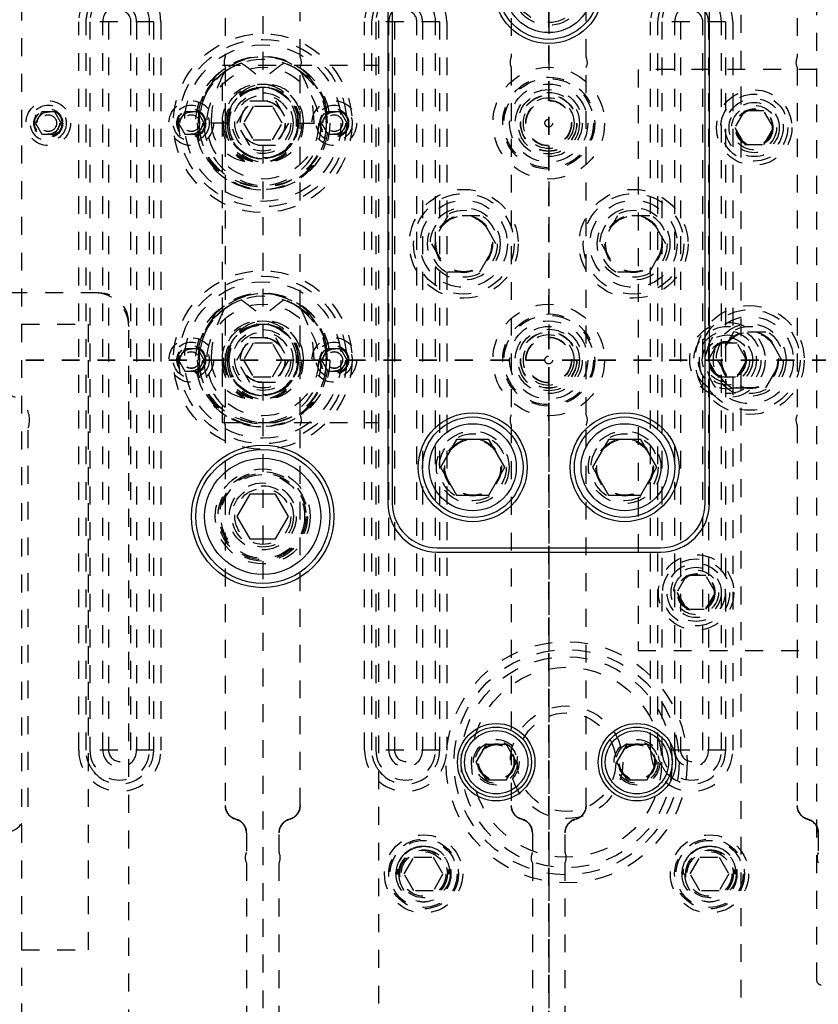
# Model space of a CAD drawing. Header units: inches. Extents: x 1687 to 2505, y -239 to -56.
# Tile 75 of 166: x 1749.16 to 1753.63, y -165.91 to -160.41. Entities that reach past the tile are written whole.
import ezdxf

# ---------------------------------------------------------------- set-up
doc = ezdxf.new("R2010")
doc.units = ezdxf.units.IN
doc.header["$LTSCALE"] = 0.5
doc.header["$MEASUREMENT"] = 0
doc.linetypes.add('HIDDEN', pattern=[0.225, 0.15, -0.075])
doc.linetypes.add('PHANTOM', pattern=[0.25, 0.125, -0.025, 0.025, -0.025, 0.025, -0.025])
doc.layers.add('SID-M-H', color=4, linetype='HIDDEN')
doc.layers.add('SID-M-S', color=105, linetype='Continuous')

msp = doc.modelspace()

# ---------------------------------------------------------------- linework, layer by layer
at = {"color": 7, "linetype": 'PHANTOM', "lineweight": 35}
for p, q in [((1752.12178, -144.94955), (1752.12178, -179.66955)), ((1767.49678, -162.30955), (1720.22178, -162.30955))]:
    msp.add_line(p, q, dxfattribs=at)
at = {"layer": 'SID-M-H'}
for p, q in [((1749.17178, -150.30955), (1749.17178, -174.30955)), ((1751.17178, -174.30955), (1751.17178, -150.30955)), ((1753.19678, -158.17955), (1753.19678, -160.94265)), ((1750.31233, -158.59663), (1750.31233, -160.61458)), ((1750.52178, -158.58555), (1750.52178, -160.85855)), ((1750.73123, -160.61458), (1750.73123, -158.59663)), ((1751.91233, -158.59663), (1751.91233, -160.61458)), ((1752.12178, -158.58555), (1752.12178, -160.85855)), ((1752.33123, -160.61458), (1752.33123, -158.59663)), ((1753.51233, -158.59663), (1753.51233, -160.61458)), ((1753.62178, -165.7798), (1753.62178, -159.1298)), ((1749.49178, -164.49257), (1749.49178, -160.41703)), ((1749.53281, -164.49257), (1749.53281, -160.41703)), ((1749.91076, -160.41703), (1749.53281, -160.41703)), ((1749.55512, -160.41703), (1749.55512, -164.49257)), ((1749.62729, -164.49257), (1749.62729, -160.41703)), ((1749.65928, -160.41703), (1749.65928, -164.49257)), ((1749.78428, -164.49257), (1749.78428, -160.41703)), ((1749.81627, -160.41703), (1749.81627, -164.49257)), ((1749.88844, -164.49257), (1749.88844, -160.41703)), ((1749.91076, -160.41703), (1749.91076, -164.49257)), ((1749.95178, -160.41703), (1749.95178, -164.49257)), ((1751.09178, -164.49257), (1751.09178, -160.41703)), ((1751.13281, -164.49257), (1751.13281, -160.41703)), ((1751.51076, -160.41703), (1751.13281, -160.41703)), ((1751.15512, -160.41703), (1751.15512, -164.49257)), ((1751.22729, -164.49257), (1751.22729, -160.41703)), ((1751.25928, -160.41703), (1751.25928, -164.49257)), ((1751.38428, -164.49257), (1751.38428, -160.41703)), ((1751.41627, -160.41703), (1751.41627, -164.49257)), ((1751.48844, -164.49257), (1751.48844, -160.41703)), ((1751.51076, -160.41703), (1751.51076, -164.49257)), ((1751.55178, -160.41703), (1751.55178, -164.49257)), ((1752.69178, -164.49257), (1752.69178, -160.41703)), ((1752.73281, -164.49257), (1752.73281, -160.41703)), ((1753.11076, -160.41703), (1752.73281, -160.41703)), ((1752.75512, -160.41703), (1752.75512, -164.49257)), ((1752.82729, -164.49257), (1752.82729, -160.41703)), ((1752.85928, -160.41703), (1752.85928, -164.49257)), ((1752.98428, -164.49257), (1752.98428, -160.41703)), ((1753.01627, -160.41703), (1753.01627, -164.49257)), ((1753.08844, -164.49257), (1753.08844, -160.41703)), ((1753.11076, -160.41703), (1753.11076, -164.49257)), ((1753.15178, -160.41703), (1753.15178, -162.21363)), ((1750.29678, -162.65955), (1750.29678, -160.65955)), ((1750.29678, -160.65955), (1751.17178, -160.65955)), ((1750.31233, -160.67322), (1750.31233, -162.61697)), ((1750.76361, -160.72295), (1750.72053, -160.68889)), ((1750.73123, -162.61697), (1750.73123, -160.67322)), ((1751.91233, -160.67322), (1751.91233, -162.61697)), ((1752.33123, -162.61697), (1752.33123, -160.67322)), ((1753.62178, -160.68455), (1752.62178, -160.68455)), ((1752.62178, -160.68455), (1752.62178, -163.93455)), ((1753.51233, -160.67322), (1753.51233, -162.61697)), ((1750.77983, -160.73894), (1750.76361, -160.72295)), ((1750.37744, -160.98455), (1750.44961, -160.85955)), ((1750.44961, -160.85955), (1750.59395, -160.85955)), ((1750.59395, -160.85955), (1750.66612, -160.98455)), ((1749.2857, -160.92205), (1749.24961, -160.98455)), ((1749.35787, -160.92205), (1749.2857, -160.92205)), ((1749.39395, -160.98455), (1749.35787, -160.92205)), ((1750.0857, -160.92205), (1750.04961, -160.98455)), ((1750.15787, -160.92205), (1750.0857, -160.92205)), ((1750.19395, -160.98455), (1750.15787, -160.92205)), ((1750.16446, -160.90321), (1750.15982, -160.98455)), ((1750.46766, -160.8908), (1750.41353, -160.98455)), ((1750.57591, -160.8908), (1750.46766, -160.8908)), ((1750.63004, -160.98455), (1750.57591, -160.8908)), ((1750.8857, -160.92205), (1750.84961, -160.98455)), ((1750.88374, -160.98455), (1750.8791, -160.90321)), ((1750.95787, -160.92205), (1750.8857, -160.92205)), ((1750.99395, -160.98455), (1750.95787, -160.92205)), ((1753.21766, -160.9158), (1753.16353, -161.00955)), ((1753.32591, -160.9158), (1753.21766, -160.9158)), ((1753.38004, -161.00955), (1753.32591, -160.9158)), ((1749.24961, -160.98455), (1749.2857, -161.04705)), ((1749.35787, -161.04705), (1749.39395, -160.98455)), ((1750.04961, -160.98455), (1750.0857, -161.04705)), ((1750.33281, -160.98455), (1750.15576, -160.98455)), ((1750.15787, -161.04705), (1750.19395, -160.98455)), ((1750.44961, -161.10955), (1750.37744, -160.98455)), ((1750.41353, -160.98455), (1750.46766, -161.0783)), ((1750.57591, -161.0783), (1750.63004, -160.98455)), ((1750.66612, -160.98455), (1750.59395, -161.10955)), ((1750.71076, -160.98455), (1750.88781, -160.98455)), ((1750.84961, -160.98455), (1750.8857, -161.04705)), ((1750.95787, -161.04705), (1750.99395, -160.98455)), ((1753.16353, -161.00955), (1753.21766, -161.1033)), ((1753.32591, -161.1033), (1753.38004, -161.00955)), ((1749.2857, -161.04705), (1749.35787, -161.04705)), ((1750.0857, -161.04705), (1750.15787, -161.04705)), ((1750.46766, -161.0783), (1750.57591, -161.0783)), ((1750.8857, -161.04705), (1750.95787, -161.04705)), ((1753.19678, -161.07645), (1753.19678, -162.24265)), ((1750.59395, -161.10955), (1750.44961, -161.10955)), ((1750.52178, -161.11055), (1750.52178, -162.18355)), ((1752.12178, -161.11055), (1752.12178, -162.18355)), ((1753.21766, -161.1033), (1753.32591, -161.1033)), ((1751.55672, -161.50355), (1751.46665, -161.65955)), ((1751.73685, -161.50355), (1751.55672, -161.50355)), ((1751.82692, -161.65955), (1751.73685, -161.50355)), ((1752.50672, -161.50355), (1752.41665, -161.65955)), ((1752.68685, -161.50355), (1752.50672, -161.50355)), ((1752.77692, -161.65955), (1752.68685, -161.50355)), ((1751.46665, -161.65955), (1751.55672, -161.81555)), ((1751.73685, -161.81555), (1751.82692, -161.65955)), ((1752.41665, -161.65955), (1752.50672, -161.81555)), ((1752.68685, -161.81555), (1752.77692, -161.65955)), ((1751.55672, -161.81555), (1751.73685, -161.81555)), ((1752.50672, -161.81555), (1752.68685, -161.81555)), ((1749.60428, -161.93455), (1746.76966, -161.93455)), ((1750.76361, -162.04795), (1750.72053, -162.01389)), ((1750.77983, -162.06394), (1750.76361, -162.04795)), ((1749.17178, -162.10955), (1749.54678, -162.10955)), ((1749.54678, -165.60955), (1749.54678, -162.10955)), ((1749.77178, -167.64205), (1749.77178, -162.10205)), ((1750.37744, -162.30955), (1750.44961, -162.18455)), ((1750.44961, -162.18455), (1750.59395, -162.18455)), ((1750.59395, -162.18455), (1750.66612, -162.30955)), ((1753.15672, -162.15355), (1753.06665, -162.30955)), ((1753.33685, -162.15355), (1753.15672, -162.15355)), ((1753.42692, -162.30955), (1753.33685, -162.15355)), ((1750.0857, -162.24705), (1750.04961, -162.30955)), ((1750.15787, -162.24705), (1750.0857, -162.24705)), ((1750.19395, -162.30955), (1750.15787, -162.24705)), ((1750.16446, -162.22821), (1750.15982, -162.30955)), ((1750.46766, -162.2158), (1750.41353, -162.30955)), ((1750.57591, -162.2158), (1750.46766, -162.2158)), ((1750.63004, -162.30955), (1750.57591, -162.2158)), ((1750.8857, -162.24705), (1750.84961, -162.30955)), ((1750.88374, -162.30955), (1750.8791, -162.22821)), ((1750.95787, -162.24705), (1750.8857, -162.24705)), ((1750.99395, -162.30955), (1750.95787, -162.24705)), ((1753.06766, -162.2158), (1753.01353, -162.30955)), ((1753.17591, -162.2158), (1753.06766, -162.2158)), ((1753.23004, -162.30955), (1753.17591, -162.2158)), ((1750.04961, -162.30955), (1750.0857, -162.37205)), ((1750.33281, -162.30955), (1750.15576, -162.30955)), ((1750.15787, -162.37205), (1750.19395, -162.30955)), ((1750.44961, -162.43455), (1750.37744, -162.30955)), ((1750.41353, -162.30955), (1750.46766, -162.4033)), ((1750.57591, -162.4033), (1750.63004, -162.30955)), ((1750.66612, -162.30955), (1750.59395, -162.43455)), ((1750.71076, -162.30955), (1750.88781, -162.30955)), ((1750.84961, -162.30955), (1750.8857, -162.37205)), ((1750.95787, -162.37205), (1750.99395, -162.30955)), ((1753.01353, -162.30955), (1753.06766, -162.4033)), ((1753.06665, -162.30955), (1753.15672, -162.46555)), ((1753.17591, -162.4033), (1753.23004, -162.30955)), ((1753.33685, -162.46555), (1753.42692, -162.30955)), ((1750.0857, -162.37205), (1750.15787, -162.37205)), ((1750.46766, -162.4033), (1750.57591, -162.4033)), ((1750.8857, -162.37205), (1750.95787, -162.37205)), ((1753.06766, -162.4033), (1753.17591, -162.4033)), ((1753.15178, -162.40547), (1753.15178, -164.49257)), ((1753.19678, -162.37645), (1753.19678, -166.42955)), ((1750.59395, -162.43455), (1750.44961, -162.43455)), ((1750.52178, -162.43555), (1750.52178, -166.40955)), ((1752.12178, -162.43555), (1752.12178, -166.40955)), ((1753.15672, -162.46555), (1753.33685, -162.46555)), ((1749.20997, -164.80199), (1749.20997, -162.68861)), ((1750.29678, -162.65955), (1751.17178, -162.65955)), ((1750.31233, -162.67561), (1750.31233, -164.80199)), ((1750.73123, -164.80199), (1750.73123, -162.67561)), ((1751.91233, -162.67561), (1751.91233, -164.80199)), ((1752.33123, -164.80199), (1752.33123, -162.67561)), ((1753.51233, -162.67561), (1753.51233, -164.80199)), ((1752.89266, -163.5158), (1752.83853, -163.60955)), ((1753.00091, -163.5158), (1752.89266, -163.5158)), ((1753.05504, -163.60955), (1753.00091, -163.5158)), ((1752.83853, -163.60955), (1752.89266, -163.7033)), ((1753.00091, -163.7033), (1753.05504, -163.60955)), ((1752.89266, -163.7033), (1753.00091, -163.7033)), ((1752.62178, -163.93455), (1753.62178, -163.93455)), ((1749.91076, -164.49257), (1749.53281, -164.49257)), ((1751.51076, -164.49257), (1751.13281, -164.49257)), ((1753.11076, -164.49257), (1752.73281, -164.49257)), ((1750.43044, -164.95447), (1750.43044, -165.0638)), ((1750.61312, -165.0638), (1750.61312, -164.95447)), ((1752.03044, -164.95447), (1752.03044, -165.0638)), ((1752.21312, -165.0638), (1752.21312, -164.95447)), ((1753.63044, -164.95447), (1753.63044, -165.0638)), ((1751.29555, -165.09674), (1751.28336, -165.11549)), ((1751.31353, -165.18455), (1751.36766, -165.0908)), ((1751.36766, -165.0908), (1751.47591, -165.0908)), ((1751.47591, -165.0908), (1751.53004, -165.18455)), ((1752.89424, -165.09876), (1752.88336, -165.11549)), ((1752.91353, -165.18455), (1752.96766, -165.0908)), ((1752.96766, -165.0908), (1753.07591, -165.0908)), ((1753.07591, -165.0908), (1753.13004, -165.18455)), ((1750.43044, -165.12244), (1750.43044, -166.02247)), ((1750.61312, -166.02247), (1750.61312, -165.12244)), ((1751.26663, -165.18455), (1751.26683, -165.17679)), ((1752.03044, -165.12244), (1752.03044, -166.02247)), ((1752.21312, -166.02247), (1752.21312, -165.12244)), ((1752.86663, -165.18455), (1752.86683, -165.17679)), ((1751.26663, -165.18455), (1751.28863, -165.18455)), ((1751.36766, -165.2783), (1751.31353, -165.18455)), ((1751.53004, -165.18455), (1751.47591, -165.2783)), ((1751.57693, -165.18455), (1751.55496, -165.18455)), ((1752.86663, -165.18455), (1752.88863, -165.18455)), ((1752.96766, -165.2783), (1752.91353, -165.18455)), ((1753.13004, -165.18455), (1753.07591, -165.2783)), ((1753.17693, -165.18455), (1753.15496, -165.18455)), ((1751.47591, -165.2783), (1751.36766, -165.2783)), ((1753.07591, -165.2783), (1752.96766, -165.2783)), ((1749.17178, -165.60955), (1749.54678, -165.60955))]:
    msp.add_line(p, q, dxfattribs=at)
for centre, radius in [((1748.52178, -160.05955), 0.675), ((1752.12178, -160.23455), 0.203), ((1752.12178, -160.23455), 0.1875), ((1750.52178, -160.98455), 0.5), ((1750.52178, -160.98455), 0.46875), ((1750.52178, -160.98455), 0.4375), ((1750.52178, -160.98455), 0.375), ((1750.52178, -160.98455), 0.3125), ((1752.12178, -160.98455), 0.3125), ((1750.52178, -160.98455), 0.21875), ((1752.12178, -160.98455), 0.2575), ((1752.12178, -160.98455), 0.25), ((1752.12178, -160.98455), 0.21875), ((1750.52178, -160.98455), 0.19875), ((1750.52178, -160.98455), 0.1953), ((1750.52178, -160.98455), 0.17), ((1752.12178, -160.98455), 0.1875), ((1752.12178, -160.98455), 0.172), ((1753.27178, -161.00955), 0.211), ((1753.27178, -161.00955), 0.1875), ((1749.32178, -160.98455), 0.125), ((1750.12178, -160.98455), 0.125), ((1750.52178, -160.98455), 0.15625), ((1750.52178, -160.98455), 0.126), ((1750.52178, -160.98455), 0.125), ((1750.92178, -160.98455), 0.125), ((1752.12178, -160.98455), 0.15781), ((1752.12178, -160.98455), 0.15625), ((1752.12178, -160.98455), 0.14175), ((1752.12178, -160.98455), 0.12825), ((1752.12178, -160.98455), 0.1282), ((1752.12178, -160.98455), 0.126), ((1753.27178, -161.00955), 0.1625), ((1753.27178, -161.00955), 0.1405), ((1749.32178, -160.98455), 0.1005), ((1749.32178, -160.98455), 0.08068), ((1749.32178, -160.98455), 0.08006), ((1749.32178, -160.98455), 0.07603), ((1749.32178, -160.98455), 0.0625), ((1750.12178, -160.98455), 0.1005), ((1750.12178, -160.98455), 0.08068), ((1750.12178, -160.98455), 0.08006), ((1750.12178, -160.98455), 0.07603), ((1750.12178, -160.98455), 0.0625), ((1750.92178, -160.98455), 0.1005), ((1750.92178, -160.98455), 0.08068), ((1750.92178, -160.98455), 0.08006), ((1750.92178, -160.98455), 0.07603), ((1750.92178, -160.98455), 0.0625), ((1753.27178, -161.00955), 0.125), ((1753.27178, -161.00955), 0.10497), ((1753.27178, -161.00955), 0.1047), ((1753.27178, -161.00955), 0.10418), ((1753.27178, -161.00955), 0.1005), ((1749.32178, -160.98455), 0.04688), ((1749.32178, -160.98455), 0.0465), ((1750.12178, -160.98455), 0.04688), ((1750.12178, -160.98455), 0.0465), ((1750.92178, -160.98455), 0.04688), ((1750.92178, -160.98455), 0.0465), ((1752.12178, -160.98455), 0.0215), ((1751.64678, -161.65955), 0.3045), ((1752.59678, -161.65955), 0.3045), ((1751.64678, -161.65955), 0.28125), ((1751.64678, -161.65955), 0.24375), ((1752.59678, -161.65955), 0.28125), ((1752.59678, -161.65955), 0.24375), ((1751.64678, -161.65955), 0.203), ((1751.64678, -161.65955), 0.1875), ((1752.59678, -161.65955), 0.203), ((1752.59678, -161.65955), 0.1875), ((1751.64678, -161.65955), 0.16072), ((1751.64678, -161.65955), 0.16045), ((1751.64678, -161.65955), 0.15993), ((1751.64678, -161.65955), 0.15625), ((1752.59678, -161.65955), 0.16072), ((1752.59678, -161.65955), 0.16045), ((1752.59678, -161.65955), 0.15993), ((1752.59678, -161.65955), 0.15625), ((1750.52178, -162.30955), 0.5), ((1750.52178, -162.30955), 0.46875), ((1750.52178, -162.30955), 0.4375), ((1750.52178, -162.30955), 0.375), ((1750.52178, -162.30955), 0.3125), ((1752.12178, -162.30955), 0.3125), ((1753.24678, -162.30955), 0.3045), ((1753.24678, -162.30955), 0.28125), ((1750.52178, -162.30955), 0.21875), ((1752.12178, -162.30955), 0.2575), ((1752.12178, -162.30955), 0.25), ((1752.12178, -162.30955), 0.21875), ((1753.24678, -162.30955), 0.24375), ((1750.52178, -162.30955), 0.19875), ((1750.52178, -162.30955), 0.1953), ((1750.52178, -162.30955), 0.17), ((1752.12178, -162.30955), 0.1875), ((1752.12178, -162.30955), 0.172), ((1753.12178, -162.30955), 0.211), ((1753.12178, -162.30955), 0.1875), ((1753.12178, -162.30955), 0.1625), ((1753.24678, -162.30955), 0.203), ((1753.24678, -162.30955), 0.1875), ((1750.12178, -162.30955), 0.125), ((1750.52178, -162.30955), 0.15625), ((1750.52178, -162.30955), 0.126), ((1750.52178, -162.30955), 0.125), ((1750.92178, -162.30955), 0.125), ((1752.12178, -162.30955), 0.15781), ((1752.12178, -162.30955), 0.15625), ((1752.12178, -162.30955), 0.14175), ((1752.12178, -162.30955), 0.12825), ((1752.12178, -162.30955), 0.1282), ((1752.12178, -162.30955), 0.126), ((1753.12178, -162.30955), 0.1405), ((1753.12178, -162.30955), 0.125), ((1753.24678, -162.30955), 0.16072), ((1753.24678, -162.30955), 0.16045), ((1753.24678, -162.30955), 0.15993), ((1753.24678, -162.30955), 0.15625), ((1750.12178, -162.30955), 0.1005), ((1750.12178, -162.30955), 0.08068), ((1750.12178, -162.30955), 0.08006), ((1750.12178, -162.30955), 0.07603), ((1750.12178, -162.30955), 0.0625), ((1750.92178, -162.30955), 0.1005), ((1750.92178, -162.30955), 0.08068), ((1750.92178, -162.30955), 0.08006), ((1750.92178, -162.30955), 0.07603), ((1750.92178, -162.30955), 0.0625), ((1753.12178, -162.30955), 0.10497), ((1753.12178, -162.30955), 0.1047), ((1753.12178, -162.30955), 0.10418), ((1753.12178, -162.30955), 0.1005), ((1750.12178, -162.30955), 0.04688), ((1750.12178, -162.30955), 0.0465), ((1750.92178, -162.30955), 0.04688), ((1750.92178, -162.30955), 0.0465), ((1752.12178, -162.30955), 0.0215), ((1751.69678, -162.90955), 0.203), ((1751.69678, -162.90955), 0.1875), ((1751.69678, -162.90955), 0.16072), ((1751.69678, -162.90955), 0.16045), ((1751.69678, -162.90955), 0.15993), ((1751.69678, -162.90955), 0.15625), ((1752.54678, -162.90955), 0.203), ((1752.54678, -162.90955), 0.1875), ((1752.54678, -162.90955), 0.16072), ((1752.54678, -162.90955), 0.16045), ((1752.54678, -162.90955), 0.15993), ((1752.54678, -162.90955), 0.15625), ((1750.52178, -163.18455), 0.2655), ((1750.52178, -163.18455), 0.25), ((1750.52178, -163.18455), 0.24219), ((1750.52178, -163.18455), 0.23438), ((1750.52178, -163.18455), 0.1875), ((1750.52178, -163.18455), 0.17188), ((1750.52178, -163.18455), 0.15625), ((1752.94678, -163.60955), 0.211), ((1752.94678, -163.60955), 0.1875), ((1752.94678, -163.60955), 0.1625), ((1752.94678, -163.60955), 0.1405), ((1752.94678, -163.60955), 0.125), ((1752.94678, -163.60955), 0.10497), ((1752.94678, -163.60955), 0.1047), ((1752.94678, -163.60955), 0.10418), ((1752.94678, -163.60955), 0.1005), ((1752.22178, -164.55955), 0.675), ((1752.22178, -164.55955), 0.62992), ((1752.22178, -164.55955), 0.59055), ((1752.22178, -164.55955), 0.5315), ((1752.22178, -164.55955), 0.31496), ((1752.22178, -164.55955), 0.27559), ((1751.82808, -164.55955), 0.12795), ((1751.82808, -164.55955), 0.11811), ((1751.82808, -164.55955), 0.10289), ((1751.82808, -164.55955), 0.10262), ((1751.82808, -164.55955), 0.1021), ((1752.61548, -164.55955), 0.12795), ((1752.61548, -164.55955), 0.11811), ((1752.61548, -164.55955), 0.10289), ((1752.61548, -164.55955), 0.10262), ((1752.61548, -164.55955), 0.1021), ((1751.82808, -164.55955), 0.09843), ((1752.61548, -164.55955), 0.09843), ((1751.42178, -165.18455), 0.21875), ((1751.42178, -165.18455), 0.1953), ((1751.42178, -165.18455), 0.1875), ((1753.02178, -165.18455), 0.21875), ((1753.02178, -165.18455), 0.1953), ((1753.02178, -165.18455), 0.1875), ((1751.42178, -165.18455), 0.13315), ((1751.42178, -165.18455), 0.125), ((1753.02178, -165.18455), 0.13315), ((1753.02178, -165.18455), 0.125)]:
    msp.add_circle(centre, radius, dxfattribs=at)
for centre, radius, start, end in [((1749.72178, -160.41703), 0.23, 0, 180), ((1751.32178, -160.41703), 0.23, 0, 180), ((1752.92178, -160.41703), 0.23, 0, 180), ((1749.72178, -160.41703), 0.16666, 0, 180), ((1751.32178, -160.41703), 0.16666, 0, 180), ((1752.92178, -160.41703), 0.16666, 0, 180), ((1749.72178, -160.41703), 0.09449, 0, 180), ((1751.32178, -160.41703), 0.09449, 0, 180), ((1752.92178, -160.41703), 0.09449, 0, 180), ((1749.72178, -160.41703), 0.0625, 0, 180), ((1751.32178, -160.41703), 0.0625, 0, 180), ((1752.92178, -160.41703), 0.0625, 0, 180), ((1750.51774, -160.9746), 0.36043, 358.4181, 168.57537), ((1750.52582, -160.9746), 0.36043, 11.42463, 181.5819), ((1750.51716, -160.98128), 0.35164, 108.87727, 180.53304), ((1750.52178, -160.98455), 0.35625, 56.08967, 14.72257), ((1750.36533, -160.64509), 0.06, 154.15807, 207.95289), ((1750.30233, -160.61458), 0.01, 334.15807, 0), ((1750.53388, -160.97022), 0.33878, 51.38503, 71.71349), ((1750.74123, -160.61458), 0.01, 180, 205.84193), ((1750.67823, -160.64509), 0.06, 332.04711, 25.84193), ((1751.96533, -160.64509), 0.06, 154.15807, 207.95289), ((1751.90233, -160.61458), 0.01, 334.15807, 0), ((1752.34123, -160.61458), 0.01, 180, 205.84193), ((1752.27823, -160.64509), 0.06, 332.04711, 25.84193), ((1753.56533, -160.64509), 0.06, 154.15807, 207.95289), ((1753.50233, -160.61458), 0.01, 334.15807, 0), ((1750.50725, -160.97913), 0.21335, 358.54323, 181.45677), ((1750.53632, -160.97913), 0.21335, 358.54323, 181.45677), ((1750.51851, -160.98055), 0.19551, 77.47985, 181.17228), ((1750.53163, -160.9824), 0.19883, 104.25371, 180.61984), ((1750.52506, -160.98055), 0.19551, 358.82772, 102.52015), ((1750.51193, -160.9824), 0.19883, 359.38016, 75.74629), ((1750.51689, -160.99373), 0.36125, 178.54323, 1.45677), ((1750.52667, -160.99373), 0.36125, 178.54323, 1.45677), ((1750.50725, -160.99292), 0.34182, 178.59677, 1.40323), ((1750.53632, -160.99292), 0.34182, 178.59677, 1.40323), ((1750.50725, -160.98997), 0.21335, 178.54323, 1.45677), ((1750.53364, -160.98615), 0.23968, 179.61661, 242.34623), ((1750.53632, -160.98997), 0.21335, 178.54323, 1.45677), ((1750.51689, -160.98922), 0.19392, 178.62044, 1.37956), ((1750.52667, -160.98922), 0.19392, 178.62044, 1.37956), ((1749.58428, -162.12205), 0.1875, 0, 90), ((1749.60428, -162.10205), 0.1675, 0, 90), ((1750.51774, -162.2996), 0.36043, 358.4181, 168.57537), ((1750.52582, -162.2996), 0.36043, 11.42463, 181.5819), ((1750.51716, -162.30628), 0.35164, 108.87727, 180.53304), ((1750.52178, -162.30955), 0.35625, 56.08967, 14.72257), ((1750.53388, -162.29522), 0.33878, 51.38503, 71.71349), ((1750.50725, -162.30413), 0.21335, 358.54323, 181.45677), ((1750.53632, -162.30413), 0.21335, 358.54323, 181.45677), ((1750.51851, -162.30555), 0.19551, 77.47985, 181.17228), ((1750.53163, -162.3074), 0.19883, 104.25371, 180.61984), ((1750.52506, -162.30555), 0.19551, 358.82772, 102.52015), ((1750.51193, -162.3074), 0.19883, 359.38016, 75.74629), ((1750.51689, -162.31873), 0.36125, 178.54323, 1.45677), ((1750.52667, -162.31873), 0.36125, 178.54323, 1.45677), ((1750.50725, -162.31792), 0.34182, 178.59677, 1.40323), ((1750.53632, -162.31792), 0.34182, 178.59677, 1.40323), ((1750.50725, -162.31497), 0.21335, 178.54323, 1.45677), ((1750.53364, -162.31115), 0.23968, 179.61661, 242.34623), ((1750.53632, -162.31497), 0.21335, 178.54323, 1.45677), ((1750.51689, -162.31422), 0.19392, 178.62044, 1.37956), ((1750.52667, -162.31422), 0.19392, 178.62044, 1.37956), ((1749.07823, -162.64509), 0.13874, 341.722, 90), ((1750.36533, -162.64509), 0.06, 152.04711, 205.84193), ((1750.67823, -162.64509), 0.06, 334.15807, 27.95289), ((1751.96533, -162.64509), 0.06, 152.04711, 205.84193), ((1752.27823, -162.64509), 0.06, 334.15807, 27.95289), ((1753.56533, -162.64509), 0.06, 152.04711, 205.84193), ((1750.30233, -162.67561), 0.01, 0, 25.84193), ((1750.74123, -162.67561), 0.01, 154.15807, 180), ((1751.90233, -162.67561), 0.01, 0, 25.84193), ((1752.34123, -162.67561), 0.01, 154.15807, 180), ((1753.50233, -162.67561), 0.01, 0, 25.84193), ((1749.72178, -164.49257), 0.23, 180, 0), ((1749.72178, -164.49257), 0.16666, 180, 0), ((1749.72178, -164.49257), 0.09449, 180, 0), ((1749.72178, -164.49257), 0.0625, 180, 0), ((1751.32178, -164.49257), 0.23, 180, 0), ((1751.32178, -164.49257), 0.16666, 180, 0), ((1751.32178, -164.49257), 0.09449, 180, 0), ((1751.32178, -164.49257), 0.0625, 180, 0), ((1752.92178, -164.49257), 0.23, 180, 0), ((1752.92178, -164.49257), 0.16666, 180, 0), ((1752.92178, -164.49257), 0.09449, 180, 0), ((1752.92178, -164.49257), 0.0625, 180, 0), ((1749.72178, -164.49257), 0.18898, 219.89839, 320.10099), ((1751.32178, -164.49257), 0.18898, 219.89839, 320.10099), ((1752.92178, -164.49257), 0.18898, 219.89839, 320.10099), ((1749.05249, -164.80199), 0.15748, 284.47751, 0), ((1750.39107, -164.80199), 0.07874, 180, 255.52249), ((1750.65249, -164.80199), 0.07874, 284.47751, 0), ((1751.99107, -164.80199), 0.07874, 180, 255.52249), ((1752.25249, -164.80199), 0.07874, 284.47751, 0), ((1753.59107, -164.80199), 0.07874, 180, 255.52249), ((1750.3517, -164.95447), 0.07874, 0, 75.52249), ((1750.69186, -164.95447), 0.07874, 104.47751, 180), ((1751.9517, -164.95447), 0.07874, 0, 75.52249), ((1752.29186, -164.95447), 0.07874, 104.47751, 180), ((1753.5517, -164.95447), 0.07874, 0, 75.52249), ((1750.42044, -165.0638), 0.01, 334.15807, 0), ((1750.62312, -165.0638), 0.01, 180, 205.84193), ((1751.42178, -165.18455), 0.15515, 180, 149.11527), ((1752.02044, -165.0638), 0.01, 334.15807, 0), ((1752.22312, -165.0638), 0.01, 180, 205.84193), ((1753.02178, -165.18455), 0.15515, 180, 149.11527), ((1753.62044, -165.0638), 0.01, 334.15807, 0), ((1750.48344, -165.09432), 0.06, 154.15807, 207.95289), ((1750.56012, -165.09432), 0.06, 332.04711, 25.84193), ((1752.08344, -165.09432), 0.06, 154.15807, 207.95289), ((1752.16012, -165.09432), 0.06, 332.04711, 25.84193), ((1753.68344, -165.09432), 0.06, 154.15807, 207.95289), ((1753.64678, -165.7798), 0.025, 180, 270)]:
    msp.add_arc(centre, radius, start, end, dxfattribs=at)
for centre, major_axis, ratio, start_param, end_param in [((1750.51629, -160.98455), (-0.36175, 0), 0.966834, 5.275983, 6.0484615), ((1750.52728, -160.98455), (0.36175, 0), 0.966834, 0.2347238, 1.0072023), ((1750.51621, -160.98455), (-0.20432, 0), 0.966834, 4.8772739, 6.2831853), ((1750.52735, -160.98455), (0.20432, 0), 0.966834, 0, 1.4059114), ((1750.46798, -160.98455), (-0.23405, 0), 0.9318009, 0, 1.3747819), ((1750.60092, -160.98455), (0.28903, 0), 0.9410518, 3.1415927, 4.0466314), ((1750.51629, -162.30955), (-0.36175, 0), 0.966834, 5.275983, 6.0484615), ((1750.52728, -162.30955), (0.36175, 0), 0.966834, 0.2347238, 1.0072023), ((1750.51621, -162.30955), (-0.20432, 0), 0.966834, 4.8772739, 6.2831853), ((1750.52735, -162.30955), (0.20432, 0), 0.966834, 0, 1.4059114), ((1750.46798, -162.30955), (-0.23405, 0), 0.9318009, 0, 1.3747819), ((1750.60092, -162.30955), (0.28903, 0), 0.9410518, 3.1415927, 4.0466314)]:
    msp.add_ellipse(centre, major_axis=major_axis, ratio=ratio, start_param=start_param, end_param=end_param, dxfattribs=at)
for points, knots in [([(1749.53281, -160.41703), (1749.53674, -160.38633), (1749.54377, -160.33144), (1749.58157, -160.29159), (1749.59824, -160.27403)], [0, 0, 0, 0, 0.5590895, 1, 1, 1, 1]), ([(1749.84533, -160.27403), (1749.86598, -160.29707), (1749.90293, -160.33827), (1749.90836, -160.39293), (1749.91076, -160.41703)], [0, 0, 0, 0, 0.5590895, 1, 1, 1, 1]), ([(1751.13281, -160.41703), (1751.13674, -160.38633), (1751.14377, -160.33144), (1751.18157, -160.29159), (1751.19824, -160.27403)], [0, 0, 0, 0, 0.5590895, 1, 1, 1, 1]), ([(1751.44533, -160.27403), (1751.46598, -160.29707), (1751.50293, -160.33827), (1751.50836, -160.39293), (1751.51076, -160.41703)], [0, 0, 0, 0, 0.5590895, 1, 1, 1, 1]), ([(1752.73281, -160.41703), (1752.73674, -160.38633), (1752.74377, -160.33144), (1752.78157, -160.29159), (1752.79824, -160.27403)], [0, 0, 0, 0, 0.5590895, 1, 1, 1, 1]), ([(1753.04533, -160.27403), (1753.06598, -160.29707), (1753.10293, -160.33827), (1753.10836, -160.39293), (1753.11076, -160.41703)], [0, 0, 0, 0, 0.5590895, 1, 1, 1, 1]), ([(1750.40339, -160.64855), (1750.42944, -160.66757), (1750.48662, -160.70933), (1750.53471, -160.76136), (1750.56089, -160.78968)], [0, 0, 0, 0, 0.4555436, 1, 1, 1, 1]), ([(1750.64018, -160.64855), (1750.61413, -160.66757), (1750.55694, -160.70933), (1750.50886, -160.76136), (1750.48268, -160.78968)], [0, 0, 0, 0, 0.4555436, 1, 1, 1, 1]), ([(1750.23394, -160.98455), (1750.23605, -160.94824), (1750.23996, -160.88111), (1750.26694, -160.7856), (1750.29325, -160.72918), (1750.30654, -160.70068)], [0, 0, 0, 0, 0.3683413, 0.6809026, 1, 1, 1, 1]), ([(1750.73703, -160.70068), (1750.76651, -160.72804), (1750.82537, -160.78268), (1750.8708, -160.88663), (1750.87591, -160.95586), (1750.87803, -160.98455)], [0, 0, 0, 0, 0.3700032, 0.7388839, 1, 1, 1, 1]), ([(1750.80963, -160.98455), (1750.80751, -160.94824), (1750.80361, -160.88111), (1750.77663, -160.7856), (1750.75032, -160.72918), (1750.73703, -160.70068)], [0, 0, 0, 0, 0.3683413, 0.6809026, 1, 1, 1, 1]), ([(1750.40339, -161.97355), (1750.42944, -161.99257), (1750.48662, -162.03433), (1750.53471, -162.08636), (1750.56089, -162.11468)], [0, 0, 0, 0, 0.4555436, 1, 1, 1, 1]), ([(1750.64018, -161.97355), (1750.61413, -161.99257), (1750.55694, -162.03433), (1750.50886, -162.08636), (1750.48268, -162.11468)], [0, 0, 0, 0, 0.4555436, 1, 1, 1, 1]), ([(1750.23394, -162.30955), (1750.23605, -162.27324), (1750.23996, -162.20611), (1750.26694, -162.1106), (1750.29325, -162.05418), (1750.30654, -162.02568)], [0, 0, 0, 0, 0.3683413, 0.6809026, 1, 1, 1, 1]), ([(1750.73703, -162.02568), (1750.76651, -162.05304), (1750.82537, -162.10768), (1750.8708, -162.21163), (1750.87591, -162.28086), (1750.87803, -162.30955)], [0, 0, 0, 0, 0.3700032, 0.7388839, 1, 1, 1, 1]), ([(1750.80963, -162.30955), (1750.80751, -162.27324), (1750.80361, -162.20611), (1750.77663, -162.1106), (1750.75032, -162.05418), (1750.73703, -162.02568)], [0, 0, 0, 0, 0.3683413, 0.6809026, 1, 1, 1, 1]), ([(1749.5768, -164.61379), (1749.56283, -164.59314), (1749.53786, -164.55624), (1749.53435, -164.51204), (1749.53281, -164.49257)], [0, 0, 0, 0, 0.5594012, 1, 1, 1, 1]), ([(1749.91076, -164.49257), (1749.90824, -164.51737), (1749.90372, -164.5617), (1749.87807, -164.59786), (1749.86676, -164.61379)], [0, 0, 0, 0, 0.55940125, 1, 1, 1, 1]), ([(1751.1768, -164.61379), (1751.16283, -164.59314), (1751.13786, -164.55624), (1751.13435, -164.51204), (1751.13281, -164.49257)], [0, 0, 0, 0, 0.5594012, 1, 1, 1, 1]), ([(1751.51076, -164.49257), (1751.50824, -164.51737), (1751.50372, -164.5617), (1751.47807, -164.59786), (1751.46676, -164.61379)], [0, 0, 0, 0, 0.55940125, 1, 1, 1, 1]), ([(1752.7768, -164.61379), (1752.76283, -164.59314), (1752.73786, -164.55624), (1752.73435, -164.51204), (1752.73281, -164.49257)], [0, 0, 0, 0, 0.5594012, 1, 1, 1, 1]), ([(1753.11076, -164.49257), (1753.10824, -164.51737), (1753.10372, -164.5617), (1753.07807, -164.59786), (1753.06676, -164.61379)], [0, 0, 0, 0, 0.55940125, 1, 1, 1, 1]), ([(1750.37139, -164.87823), (1750.36226, -164.8748), (1750.34401, -164.86795), (1750.32527, -164.84753), (1750.31426, -164.82485), (1750.31298, -164.80961), (1750.31233, -164.80199)], [0, 0, 0, 0, 0.27973196, 0.5594638, 0.77973194, 1, 1, 1, 1]), ([(1750.73123, -164.80199), (1750.73019, -164.81169), (1750.72811, -164.83108), (1750.71303, -164.85432), (1750.69383, -164.87066), (1750.67939, -164.87571), (1750.67218, -164.87823)], [0, 0, 0, 0, 0.279732, 0.5594638, 0.7797319, 1, 1, 1, 1]), ([(1751.97139, -164.87823), (1751.96226, -164.8748), (1751.94401, -164.86795), (1751.92527, -164.84753), (1751.91426, -164.82485), (1751.91298, -164.80961), (1751.91233, -164.80199)], [0, 0, 0, 0, 0.27973196, 0.5594638, 0.77973194, 1, 1, 1, 1]), ([(1752.33123, -164.80199), (1752.33019, -164.81169), (1752.32811, -164.83108), (1752.31303, -164.85432), (1752.29383, -164.87066), (1752.27939, -164.87571), (1752.27218, -164.87823)], [0, 0, 0, 0, 0.279732, 0.5594638, 0.7797319, 1, 1, 1, 1]), ([(1753.57139, -164.87823), (1753.56226, -164.8748), (1753.54401, -164.86795), (1753.52527, -164.84753), (1753.51426, -164.82485), (1753.51298, -164.80961), (1753.51233, -164.80199)], [0, 0, 0, 0, 0.279732, 0.5594638, 0.7797319, 1, 1, 1, 1]), ([(1750.37139, -164.87823), (1750.38052, -164.88166), (1750.39877, -164.88852), (1750.41751, -164.90894), (1750.42852, -164.93162), (1750.4298, -164.94685), (1750.43044, -164.95447)], [0, 0, 0, 0, 0.279732, 0.5594638, 0.7797319, 1, 1, 1, 1]), ([(1750.61312, -164.95447), (1750.61416, -164.94478), (1750.61624, -164.92539), (1750.63132, -164.90214), (1750.65053, -164.88581), (1750.66496, -164.88076), (1750.67218, -164.87823)], [0, 0, 0, 0, 0.279732, 0.5594638, 0.7797319, 1, 1, 1, 1]), ([(1751.97139, -164.87823), (1751.98052, -164.88166), (1751.99877, -164.88852), (1752.01751, -164.90894), (1752.02852, -164.93162), (1752.0298, -164.94685), (1752.03044, -164.95447)], [0, 0, 0, 0, 0.279732, 0.5594638, 0.7797319, 1, 1, 1, 1]), ([(1752.21312, -164.95447), (1752.21416, -164.94478), (1752.21624, -164.92539), (1752.23132, -164.90214), (1752.25053, -164.88581), (1752.26496, -164.88076), (1752.27218, -164.87823)], [0, 0, 0, 0, 0.27973196, 0.5594638, 0.77973194, 1, 1, 1, 1]), ([(1753.57139, -164.87823), (1753.58052, -164.88166), (1753.59877, -164.88852), (1753.61751, -164.90894), (1753.62852, -164.93162), (1753.6298, -164.94685), (1753.63044, -164.95447)], [0, 0, 0, 0, 0.279732, 0.5594638, 0.7797319, 1, 1, 1, 1]), ([(1751.41109, -165.03275), (1751.39907, -165.03396), (1751.37015, -165.03684), (1751.32939, -165.06073), (1751.29497, -165.0985), (1751.2758, -165.1422), (1751.27373, -165.17186), (1751.27284, -165.18455)], [0, 0, 0, 0, 0.1593923, 0.3832665, 0.606776, 0.8317098, 1, 1, 1, 1]), ([(1751.28243, -165.18455), (1751.28264, -165.17894), (1751.28313, -165.16605), (1751.2876, -165.14616), (1751.29578, -165.12551), (1751.30747, -165.10626), (1751.32232, -165.08904), (1751.33994, -165.07433), (1751.36647, -165.05921), (1751.39488, -165.04915), (1751.41609, -165.05128), (1751.42193, -165.05187)], [0, 0, 0, 0, 0.0781535, 0.179432, 0.2822028, 0.3864526, 0.4918102, 0.5978514, 0.7042623, 0.9184796, 1, 1, 1, 1]), ([(1751.28861, -165.18455), (1751.28862, -165.18343), (1751.28868, -165.17495), (1751.29, -165.16313), (1751.29262, -165.15184), (1751.29474, -165.14435), (1751.30076, -165.12648), (1751.31735, -165.09797), (1751.35089, -165.0685), (1751.39302, -165.051), (1751.43952, -165.04824), (1751.47708, -165.05891), (1751.50362, -165.07438), (1751.52125, -165.08902), (1751.5361, -165.10626), (1751.54779, -165.12551), (1751.55583, -165.14583), (1751.56038, -165.16569), (1751.5609, -165.17858), (1751.56114, -165.18455)], [0, 0, 0, 0, 0.0079444, 0.0599959, 0.0836011, 0.0898842, 0.1150352, 0.2168897, 0.318724, 0.4257696, 0.5337188, 0.642469, 0.6964899, 0.7503232, 0.8038094, 0.8567332, 0.9089062, 0.9577734, 1, 1, 1, 1]), ([(1751.57073, -165.18455), (1751.56984, -165.17185), (1751.56777, -165.14218), (1751.54859, -165.09861), (1751.51421, -165.06035), (1751.46884, -165.03569), (1751.41766, -165.02746), (1751.36627, -165.03687), (1751.32075, -165.063), (1751.29767, -165.08984), (1751.28872, -165.10477), (1751.28863, -165.10491)], [0, 0, 0, 0, 0.0960304, 0.2243829, 0.3519227, 0.4796707, 0.6081329, 0.7375855, 0.8681039, 0.9987386, 1, 1, 1, 1]), ([(1751.41609, -165.05275), (1751.42304, -165.05191), (1751.43624, -165.05033), (1751.44876, -165.05472), (1751.45468, -165.0568)], [0, 0, 0, 0, 0.5269895, 1, 1, 1, 1]), ([(1753.01109, -165.03275), (1752.99907, -165.03396), (1752.97015, -165.03684), (1752.92939, -165.06073), (1752.89497, -165.0985), (1752.8758, -165.1422), (1752.87373, -165.17186), (1752.87284, -165.18455)], [0, 0, 0, 0, 0.1593923, 0.3832665, 0.606776, 0.8317098, 1, 1, 1, 1]), ([(1752.88861, -165.18455), (1752.88862, -165.18343), (1752.88868, -165.17495), (1752.89, -165.16313), (1752.89262, -165.15184), (1752.89474, -165.14435), (1752.90076, -165.12648), (1752.91735, -165.09797), (1752.95089, -165.0685), (1752.99302, -165.051), (1753.03952, -165.04824), (1753.07708, -165.05891), (1753.10362, -165.07438), (1753.12125, -165.08902), (1753.1361, -165.10626), (1753.14779, -165.12551), (1753.15583, -165.14583), (1753.16038, -165.16569), (1753.1609, -165.17858), (1753.16114, -165.18455)], [0, 0, 0, 0, 0.0079444, 0.0599959, 0.0836011, 0.0898842, 0.1150352, 0.2168897, 0.318724, 0.4257696, 0.5337188, 0.642469, 0.6964899, 0.7503232, 0.8038094, 0.8567332, 0.9089062, 0.9577734, 1, 1, 1, 1]), ([(1753.17073, -165.18455), (1753.16984, -165.17185), (1753.16777, -165.14218), (1753.14859, -165.09861), (1753.11421, -165.06035), (1753.06884, -165.03569), (1753.01766, -165.02746), (1752.96627, -165.03687), (1752.92075, -165.063), (1752.89767, -165.08984), (1752.88872, -165.10477), (1752.88863, -165.10491)], [0, 0, 0, 0, 0.0960304, 0.2243829, 0.3519227, 0.4796707, 0.6081329, 0.7375855, 0.8681039, 0.9987386, 1, 1, 1, 1]), ([(1753.01609, -165.05275), (1753.02304, -165.05191), (1753.03624, -165.05033), (1753.04876, -165.05472), (1753.05468, -165.0568)], [0, 0, 0, 0, 0.5269895, 1, 1, 1, 1]), ([(1751.28863, -165.10491), (1751.28717, -165.10745), (1751.27731, -165.12458), (1751.26818, -165.15168), (1751.26701, -165.17653), (1751.26663, -165.18455)], [0, 0, 0, 0, 0.1055312, 0.7114856, 1, 1, 1, 1]), ([(1752.88863, -165.10491), (1752.88717, -165.10745), (1752.87731, -165.12458), (1752.86818, -165.15168), (1752.86701, -165.17653), (1752.86663, -165.18455)], [0, 0, 0, 0, 0.1055312, 0.7114856, 1, 1, 1, 1]), ([(1751.57693, -165.18455), (1751.57704, -165.17654), (1751.57718, -165.16707), (1751.57432, -165.15816), (1751.57388, -165.15678)], [0, 0, 0, 0, 0.84559058, 1, 1, 1, 1]), ([(1753.17693, -165.18455), (1753.17704, -165.17654), (1753.17718, -165.16707), (1753.17432, -165.15816), (1753.17388, -165.15678)], [0, 0, 0, 0, 0.84559058, 1, 1, 1, 1]), ([(1751.28243, -165.18455), (1751.28274, -165.19191), (1751.28336, -165.20662), (1751.28835, -165.22822), (1751.29439, -165.24433), (1751.29997, -165.25601), (1751.30372, -165.26306), (1751.30704, -165.26889), (1751.30895, -165.27239), (1751.30967, -165.27398), (1751.30988, -165.2746), (1751.30996, -165.27493), (1751.30998, -165.27517), (1751.30996, -165.27535), (1751.30992, -165.27545), (1751.30985, -165.27552), (1751.30976, -165.27556), (1751.30961, -165.27557), (1751.3092, -165.27547), (1751.30787, -165.27465), (1751.30334, -165.27051), (1751.29092, -165.25512), (1751.2773, -165.22651), (1751.27294, -165.19908), (1751.27284, -165.18551), (1751.27284, -165.18455)], [0, 0, 0, 0, 0.1117548, 0.2235408, 0.3352996, 0.3726286, 0.420415, 0.4566073, 0.4746807, 0.4810561, 0.4831081, 0.4845899, 0.4861286, 0.4867427, 0.487363, 0.4877769, 0.4881905, 0.4888146, 0.4900312, 0.4945089, 0.5122813, 0.5832586, 0.7937671, 0.9853628, 1, 1, 1, 1]), ([(1751.57073, -165.18455), (1751.57038, -165.1919), (1751.56932, -165.21412), (1751.55946, -165.24299), (1751.5455, -165.2643), (1751.53807, -165.27273), (1751.53499, -165.2751), (1751.53423, -165.27553), (1751.53387, -165.27557), (1751.53375, -165.27553), (1751.53367, -165.27548), (1751.53362, -165.27539), (1751.53358, -165.27521), (1751.53365, -165.27458), (1751.53458, -165.27237), (1751.53927, -165.26409), (1751.54711, -165.24972), (1751.55493, -165.22913), (1751.56014, -165.20727), (1751.5608, -165.19218), (1751.56114, -165.18455)], [0, 0, 0, 0, 0.1117869, 0.3377695, 0.4513362, 0.4988394, 0.5067677, 0.5107554, 0.5117563, 0.5122068, 0.5126607, 0.5130699, 0.5137504, 0.5155021, 0.5224761, 0.5500925, 0.6603286, 0.7707542, 0.8841332, 1, 1, 1, 1]), ([(1751.57378, -165.21262), (1751.57426, -165.21112), (1751.57716, -165.20211), (1751.57704, -165.19253), (1751.57693, -165.18455)], [0, 0, 0, 0, 0.1663408, 1, 1, 1, 1]), ([(1752.88243, -165.18455), (1752.88274, -165.19191), (1752.88336, -165.20662), (1752.88835, -165.22822), (1752.89439, -165.24433), (1752.89997, -165.25601), (1752.90372, -165.26306), (1752.90704, -165.26889), (1752.90895, -165.27239), (1752.90967, -165.27398), (1752.90988, -165.2746), (1752.90996, -165.27493), (1752.90998, -165.27517), (1752.90996, -165.27535), (1752.90992, -165.27545), (1752.90985, -165.27552), (1752.90976, -165.27556), (1752.90961, -165.27557), (1752.9092, -165.27547), (1752.90787, -165.27465), (1752.90334, -165.27051), (1752.89092, -165.25512), (1752.8773, -165.22651), (1752.87294, -165.19908), (1752.87284, -165.18551), (1752.87284, -165.18455)], [0, 0, 0, 0, 0.1117548, 0.2235408, 0.3352996, 0.3726286, 0.420415, 0.4566073, 0.4746807, 0.4810561, 0.4831081, 0.4845899, 0.4861286, 0.4867427, 0.487363, 0.4877769, 0.4881905, 0.4888146, 0.4900312, 0.4945089, 0.5122813, 0.5832586, 0.7937671, 0.9853628, 1, 1, 1, 1]), ([(1753.17073, -165.18455), (1753.17038, -165.1919), (1753.16932, -165.21412), (1753.15946, -165.24299), (1753.1455, -165.2643), (1753.13807, -165.27273), (1753.13499, -165.2751), (1753.13423, -165.27553), (1753.13387, -165.27557), (1753.13375, -165.27553), (1753.13367, -165.27548), (1753.13362, -165.27539), (1753.13358, -165.27521), (1753.13365, -165.27458), (1753.13458, -165.27237), (1753.13927, -165.26409), (1753.14711, -165.24972), (1753.15493, -165.22913), (1753.16014, -165.20727), (1753.1608, -165.19218), (1753.16114, -165.18455)], [0, 0, 0, 0, 0.1117869, 0.3377695, 0.4513362, 0.4988394, 0.5067677, 0.5107554, 0.5117563, 0.5122068, 0.5126607, 0.5130699, 0.5137504, 0.5155021, 0.5224761, 0.5500925, 0.6603286, 0.7707542, 0.8841332, 1, 1, 1, 1]), ([(1753.17378, -165.21262), (1753.17426, -165.21112), (1753.17716, -165.20211), (1753.17704, -165.19253), (1753.17693, -165.18455)], [0, 0, 0, 0, 0.1663408, 1, 1, 1, 1]), ([(1751.39112, -165.33565), (1751.40134, -165.33802), (1751.41789, -165.34185), (1751.43443, -165.33857), (1751.44076, -165.33732)], [0, 0, 0, 0, 0.61765946, 1, 1, 1, 1]), ([(1752.99112, -165.33565), (1753.00134, -165.33802), (1753.01789, -165.34185), (1753.03443, -165.33857), (1753.04076, -165.33732)], [0, 0, 0, 0, 0.61765946, 1, 1, 1, 1])]:
    msp.add_open_spline(points, degree=3, knots=knots, dxfattribs=at)
at = {"layer": 'SID-M-S'}
for p, q in [((1751.22178, -157.60955), (1751.22178, -163.10955)), ((1751.24678, -157.60955), (1751.24678, -163.10955)), ((1752.99678, -163.10955), (1752.99678, -157.60955)), ((1753.02178, -163.10955), (1753.02178, -157.60955)), ((1751.60672, -162.75355), (1751.51665, -162.90955)), ((1751.78685, -162.75355), (1751.60672, -162.75355)), ((1751.87692, -162.90955), (1751.78685, -162.75355)), ((1752.45672, -162.75355), (1752.36665, -162.90955)), ((1752.63685, -162.75355), (1752.45672, -162.75355)), ((1752.72692, -162.90955), (1752.63685, -162.75355)), ((1751.51665, -162.90955), (1751.60672, -163.06555)), ((1751.78685, -163.06555), (1751.87692, -162.90955)), ((1752.36665, -162.90955), (1752.45672, -163.06555)), ((1752.63685, -163.06555), (1752.72692, -162.90955)), ((1750.44961, -163.05955), (1750.37744, -163.18455)), ((1750.59395, -163.05955), (1750.44961, -163.05955)), ((1750.66612, -163.18455), (1750.59395, -163.05955)), ((1751.60672, -163.06555), (1751.78685, -163.06555)), ((1752.45672, -163.06555), (1752.63685, -163.06555)), ((1750.37744, -163.18455), (1750.44961, -163.30955)), ((1750.59395, -163.30955), (1750.66612, -163.18455)), ((1750.44961, -163.30955), (1750.59395, -163.30955)), ((1751.49678, -163.35955), (1752.74678, -163.35955)), ((1751.49678, -163.38455), (1752.74678, -163.38455)), ((1751.77126, -164.46112), (1751.71443, -164.55955)), ((1751.88491, -164.46112), (1751.77126, -164.46112)), ((1751.94173, -164.55955), (1751.88491, -164.46112)), ((1752.55866, -164.46112), (1752.50183, -164.55955)), ((1752.67231, -164.46112), (1752.55866, -164.46112)), ((1752.72913, -164.55955), (1752.67231, -164.46112)), ((1751.71443, -164.55955), (1751.77126, -164.65797)), ((1751.88491, -164.65797), (1751.94173, -164.55955)), ((1752.50183, -164.55955), (1752.55866, -164.65797)), ((1752.67231, -164.65797), (1752.72913, -164.55955)), ((1751.77126, -164.65797), (1751.88491, -164.65797)), ((1752.55866, -164.65797), (1752.67231, -164.65797))]:
    msp.add_line(p, q, dxfattribs=at)
for centre, radius in [((1752.12178, -160.23455), 0.3045), ((1752.12178, -160.23455), 0.28125), ((1752.12178, -160.23455), 0.24375), ((1751.69678, -162.90955), 0.3045), ((1751.69678, -162.90955), 0.28125), ((1752.54678, -162.90955), 0.3045), ((1752.54678, -162.90955), 0.28125), ((1751.69678, -162.90955), 0.24375), ((1752.54678, -162.90955), 0.24375), ((1750.52178, -163.18455), 0.3985), ((1750.52178, -163.18455), 0.375), ((1750.52178, -163.18455), 0.325), ((1751.82808, -164.55955), 0.21654), ((1752.61548, -164.55955), 0.21654), ((1751.82808, -164.55955), 0.19685), ((1751.82808, -164.55955), 0.17717), ((1752.61548, -164.55955), 0.19685), ((1752.61548, -164.55955), 0.17717)]:
    msp.add_circle(centre, radius, dxfattribs=at)
for centre, radius, start, end in [((1751.49678, -163.10955), 0.275, 180, 270), ((1751.49678, -163.10955), 0.25, 180, 270), ((1752.74678, -163.10955), 0.25, 270, 0), ((1752.74678, -163.10955), 0.275, 270, 0)]:
    msp.add_arc(centre, radius, start, end, dxfattribs=at)

doc.saveas('drawing.dxf')
